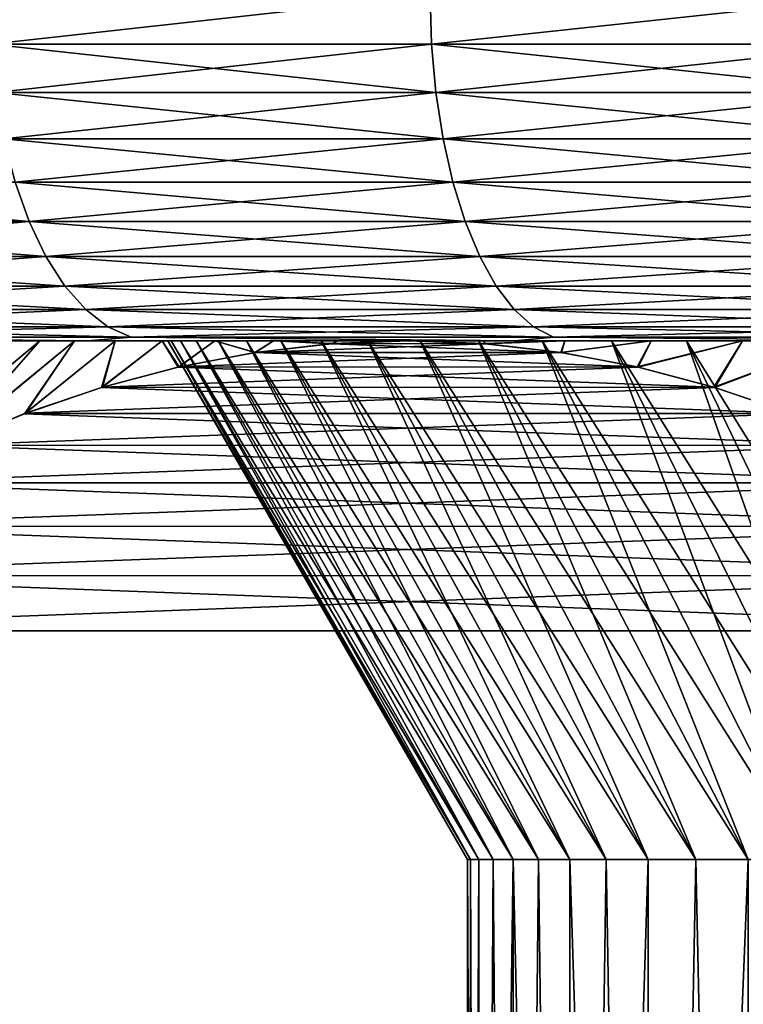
# Model space of a CAD drawing. Header units: metres. Extents: x -105 to 105, y -68 to 103.
# Tile 52 of 256: x -89.24 to -86.1, y 81.21 to 85.48. Entities that reach past the tile are written whole.
import ezdxf

# ---------------------------------------------------------------- set-up
doc = ezdxf.new("R2010")
doc.units = ezdxf.units.M
doc.layers.add('solid_FIT-BATH-150_SW0001', color=7, linetype='CONTINUOUS')

msp = doc.modelspace()

# ---------------------------------------------------------------- linework, layer by layer
at = {"layer": 'solid_FIT-BATH-150_SW0001'}
for points in [[(-87.462738, 85.585892, 26.585331), (-89.377739, 85.585892, 25.626722), (-89.370155, 85.372414, 25.613472)], [(-89.377419, 85.585892, -27.033895), (-87.462402, 85.585892, -27.992479), (-89.370155, 85.372414, -27.020468)], [(-87.462738, 85.585892, 26.585331), (-89.370155, 85.372414, 25.613472), (-87.456108, 85.372414, 26.571573)], [(-87.462402, 85.585892, -27.992479), (-87.456108, 85.372414, -27.978571), (-89.370155, 85.372414, -27.020468)], [(-85.48423, 85.585892, 27.404879), (-87.462738, 85.585892, 26.585331), (-87.456108, 85.372414, 26.571573)], [(-87.462402, 85.585892, -27.992479), (-85.483887, 85.585892, -28.812004), (-87.456108, 85.372414, -27.978571)], [(-85.48423, 85.585892, 27.404879), (-87.456108, 85.372414, 26.571573), (-85.478592, 85.372414, 27.390688)], [(-85.483887, 85.585892, -28.812004), (-85.478592, 85.372414, -28.797686), (-87.456108, 85.372414, -27.978571)], [(-87.437187, 85.163086, 26.530136), (-87.456108, 85.372414, 26.571573), (-89.370155, 85.372414, 25.613472)], [(-89.34832, 85.163086, 25.57349), (-87.437187, 85.163086, 26.530136), (-89.370155, 85.372414, 25.613472)], [(-89.34832, 85.163086, -26.980486), (-89.370155, 85.372414, -27.020468), (-87.456108, 85.372414, -27.978571)], [(-87.437187, 85.163086, -27.937134), (-89.34832, 85.163086, -26.980486), (-87.456108, 85.372414, -27.978571)], [(-85.462669, 85.163086, 27.348007), (-85.478592, 85.372414, 27.390688), (-87.456108, 85.372414, 26.571573)], [(-87.437187, 85.163086, 26.530136), (-85.462669, 85.163086, 27.348007), (-87.456108, 85.372414, 26.571573)], [(-87.437187, 85.163086, -27.937134), (-87.456108, 85.372414, -27.978571), (-85.478592, 85.372414, -28.797686)], [(-85.462669, 85.163086, -28.755005), (-87.437187, 85.163086, -27.937134), (-85.478592, 85.372414, -28.797686)], [(-87.406067, 84.962379, 26.461998), (-87.437187, 85.163086, 26.530136), (-89.34832, 85.163086, 25.57349)], [(-89.312424, 84.962379, 25.507744), (-87.406067, 84.962379, 26.461998), (-89.34832, 85.163086, 25.57349)], [(-89.312424, 84.962379, -26.914742), (-89.34832, 85.163086, -26.980486), (-87.437187, 85.163086, -27.937134)], [(-87.406067, 84.962379, -27.868994), (-89.312424, 84.962379, -26.914742), (-87.437187, 85.163086, -27.937134)], [(-85.436493, 84.962379, 27.277821), (-85.462669, 85.163086, 27.348007), (-87.437187, 85.163086, 26.530136)], [(-87.406067, 84.962379, 26.461998), (-85.436493, 84.962379, 27.277821), (-87.437187, 85.163086, 26.530136)], [(-87.406067, 84.962379, -27.868994), (-87.437187, 85.163086, -27.937134), (-85.462669, 85.163086, -28.755005)], [(-85.436493, 84.962379, -28.684818), (-87.406067, 84.962379, -27.868994), (-85.462669, 85.163086, -28.755005)], [(-87.363388, 84.774384, 26.368544), (-87.406067, 84.962379, 26.461998), (-89.312424, 84.962379, 25.507744)], [(-89.263184, 84.774384, 25.417574), (-87.363388, 84.774384, 26.368544), (-89.312424, 84.962379, 25.507744)], [(-89.263184, 84.774384, -26.82457), (-89.312424, 84.962379, -26.914742), (-87.406067, 84.962379, -27.868994)], [(-87.363388, 84.774384, -27.775541), (-89.263184, 84.774384, -26.82457), (-87.406067, 84.962379, -27.868994)], [(-85.400589, 84.774384, 27.181562), (-85.436493, 84.962379, 27.277821), (-87.406067, 84.962379, 26.461998)], [(-87.363388, 84.774384, 26.368544), (-85.400589, 84.774384, 27.181562), (-87.406067, 84.962379, 26.461998)], [(-87.363388, 84.774384, -27.775541), (-87.406067, 84.962379, -27.868994), (-85.436493, 84.962379, -28.684818)], [(-85.400589, 84.774384, -28.588558), (-87.363388, 84.774384, -27.775541), (-85.436493, 84.962379, -28.684818)], [(-89.201614, 84.602951, 25.304819), (-89.263184, 84.774384, 25.417574), (-91.090302, 84.774384, 24.333496)], [(-91.020844, 84.602951, 24.22542), (-89.201614, 84.602951, 25.304819), (-91.090302, 84.774384, 24.333496)], [(-89.201614, 84.602951, -26.711815), (-91.020844, 84.602951, -25.632418), (-89.263184, 84.774384, -26.82457)], [(-87.31002, 84.602951, 26.251684), (-87.363388, 84.774384, 26.368544), (-89.263184, 84.774384, 25.417574)], [(-89.201614, 84.602951, 25.304819), (-87.31002, 84.602951, 26.251684), (-89.263184, 84.774384, 25.417574)], [(-89.201614, 84.602951, -26.711815), (-89.263184, 84.774384, -26.82457), (-87.363388, 84.774384, -27.775541)], [(-87.31002, 84.602951, -27.65868), (-89.201614, 84.602951, -26.711815), (-87.363388, 84.774384, -27.775541)], [(-85.355698, 84.602951, 27.061192), (-85.400589, 84.774384, 27.181562), (-87.363388, 84.774384, 26.368544)], [(-87.31002, 84.602951, 26.251684), (-85.355698, 84.602951, 27.061192), (-87.363388, 84.774384, 26.368544)], [(-87.31002, 84.602951, -27.65868), (-87.363388, 84.774384, -27.775541), (-85.400589, 84.774384, -28.588558)], [(-85.355698, 84.602951, -28.468189), (-87.31002, 84.602951, -27.65868), (-85.400589, 84.774384, -28.588558)], [(-89.128967, 84.451561, 25.171778), (-89.201614, 84.602951, 25.304819), (-91.020844, 84.602951, 24.22542)], [(-90.938889, 84.451561, 24.097902), (-89.128967, 84.451561, 25.171778), (-91.020844, 84.602951, 24.22542)], [(-90.938889, 84.451561, -25.504898), (-91.020844, 84.602951, -25.632418), (-89.201614, 84.602951, -26.711815)], [(-89.128967, 84.451561, -26.578775), (-90.938889, 84.451561, -25.504898), (-89.201614, 84.602951, -26.711815)], [(-87.247047, 84.451561, 26.1138), (-87.31002, 84.602951, 26.251684), (-89.201614, 84.602951, 25.304819)], [(-89.128967, 84.451561, 25.171778), (-87.247047, 84.451561, 26.1138), (-89.201614, 84.602951, 25.304819)], [(-89.128967, 84.451561, -26.578775), (-89.201614, 84.602951, -26.711815), (-87.31002, 84.602951, -27.65868)], [(-87.247047, 84.451561, -27.520798), (-89.128967, 84.451561, -26.578775), (-87.31002, 84.602951, -27.65868)], [(-85.302719, 84.451561, 26.919168), (-85.355698, 84.602951, 27.061192), (-87.31002, 84.602951, 26.251684)], [(-87.247047, 84.451561, 26.1138), (-85.302719, 84.451561, 26.919168), (-87.31002, 84.602951, 26.251684)], [(-87.247047, 84.451561, -27.520798), (-87.31002, 84.602951, -27.65868), (-85.355698, 84.602951, -28.468189)], [(-85.302719, 84.451561, -28.326164), (-87.247047, 84.451561, -27.520798), (-85.355698, 84.602951, -28.468189)], [(-89.04673, 84.323311, 25.021168), (-89.128967, 84.451561, 25.171778), (-90.938889, 84.451561, 24.097902)], [(-90.846115, 84.323311, 23.953541), (-89.04673, 84.323311, 25.021168), (-90.938889, 84.451561, 24.097902)], [(-90.846115, 84.323311, -25.360538), (-90.938889, 84.451561, -25.504898), (-89.128967, 84.451561, -26.578775)], [(-89.04673, 84.323311, -26.428164), (-90.846115, 84.323311, -25.360538), (-89.128967, 84.451561, -26.578775)], [(-87.175766, 84.323311, 25.957706), (-87.247047, 84.451561, 26.1138), (-89.128967, 84.451561, 25.171778)], [(-89.04673, 84.323311, 25.021168), (-87.175766, 84.323311, 25.957706), (-89.128967, 84.451561, 25.171778)], [(-89.04673, 84.323311, -26.428164), (-89.128967, 84.451561, -26.578775), (-87.247047, 84.451561, -27.520798)], [(-87.175766, 84.323311, -27.364702), (-89.04673, 84.323311, -26.428164), (-87.247047, 84.451561, -27.520798)], [(-85.242752, 84.323311, 26.758385), (-85.302719, 84.451561, 26.919168), (-87.247047, 84.451561, 26.1138)], [(-87.175766, 84.323311, 25.957706), (-85.242752, 84.323311, 26.758385), (-87.247047, 84.451561, 26.1138)], [(-87.175766, 84.323311, -27.364702), (-87.247047, 84.451561, -27.520798), (-85.302719, 84.451561, -28.326164)], [(-85.242752, 84.323311, -28.165382), (-87.175766, 84.323311, -27.364702), (-85.302719, 84.451561, -28.326164)], [(-88.956573, 84.220818, 24.856056), (-89.04673, 84.323311, 25.021168), (-90.846115, 84.323311, 23.953541)], [(-90.744408, 84.220818, 23.795284), (-88.956573, 84.220818, 24.856056), (-90.846115, 84.323311, 23.953541)], [(-90.744408, 84.220818, -25.20228), (-90.846115, 84.323311, -25.360538), (-89.04673, 84.323311, -26.428164)], [(-88.956573, 84.220818, -26.263054), (-90.744408, 84.220818, -25.20228), (-89.04673, 84.323311, -26.428164)], [(-87.097618, 84.220818, 25.786585), (-87.175766, 84.323311, 25.957706), (-89.04673, 84.323311, 25.021168)], [(-88.956573, 84.220818, 24.856056), (-87.097618, 84.220818, 25.786585), (-89.04673, 84.323311, 25.021168)], [(-88.956573, 84.220818, -26.263054), (-89.04673, 84.323311, -26.428164), (-87.175766, 84.323311, -27.364702)], [(-87.097618, 84.220818, -27.193581), (-88.956573, 84.220818, -26.263054), (-87.175766, 84.323311, -27.364702)], [(-85.17701, 84.220818, 26.582125), (-85.242752, 84.323311, 26.758385), (-87.175766, 84.323311, 25.957706)], [(-87.097618, 84.220818, 25.786585), (-85.17701, 84.220818, 26.582125), (-87.175766, 84.323311, 25.957706)], [(-87.097618, 84.220818, -27.193581), (-87.175766, 84.323311, -27.364702), (-85.242752, 84.323311, -28.165382)], [(-85.17701, 84.220818, -27.989122), (-87.097618, 84.220818, -27.193581), (-85.242752, 84.323311, -28.165382)], [(-88.860336, 84.146164, 24.679815), (-88.956573, 84.220818, 24.856056), (-90.744408, 84.220818, 23.795284)], [(-90.635849, 84.146164, 23.626356), (-88.860336, 84.146164, 24.679815), (-90.744408, 84.220818, 23.795284)], [(-90.635849, 84.146164, -25.033354), (-90.744408, 84.220818, -25.20228), (-88.956573, 84.220818, -26.263054)], [(-88.860336, 84.146164, -26.086813), (-90.635849, 84.146164, -25.033354), (-88.956573, 84.220818, -26.263054)], [(-87.014198, 84.146164, 25.603928), (-87.097618, 84.220818, 25.786585), (-88.956573, 84.220818, 24.856056)], [(-88.860336, 84.146164, 24.679815), (-87.014198, 84.146164, 25.603928), (-88.956573, 84.220818, 24.856056)], [(-88.860336, 84.146164, -26.086813), (-88.956573, 84.220818, -26.263054), (-87.097618, 84.220818, -27.193581)], [(-87.014198, 84.146164, -27.010923), (-88.860336, 84.146164, -26.086813), (-87.097618, 84.220818, -27.193581)], [(-85.106834, 84.146164, 26.393982), (-85.17701, 84.220818, 26.582125), (-87.097618, 84.220818, 25.786585)], [(-87.014198, 84.146164, 25.603928), (-85.106834, 84.146164, 26.393982), (-87.097618, 84.220818, 25.786585)], [(-87.014198, 84.146164, -27.010923), (-87.097618, 84.220818, -27.193581), (-85.17701, 84.220818, -27.989122)], [(-85.106834, 84.146164, -27.800978), (-87.014198, 84.146164, -27.010923), (-85.17701, 84.220818, -27.989122)], [(-88.759987, 84.100883, 24.496038), (-88.860336, 84.146164, 24.679815), (-90.635849, 84.146164, 23.626356)], [(-90.522644, 84.100883, 23.450207), (-88.759987, 84.100883, 24.496038), (-90.635849, 84.146164, 23.626356)], [(-90.522644, 84.100883, -24.857203), (-90.635849, 84.146164, -25.033354), (-88.860336, 84.146164, -26.086813)], [(-88.759987, 84.100883, -25.903034), (-90.522644, 84.100883, -24.857203), (-88.860336, 84.146164, -26.086813)], [(-86.927216, 84.100883, 25.413458), (-87.014198, 84.146164, 25.603928), (-88.860336, 84.146164, 24.679815)], [(-88.759987, 84.100883, 24.496038), (-86.927216, 84.100883, 25.413458), (-88.860336, 84.146164, 24.679815)], [(-88.759987, 84.100883, -25.903034), (-88.860336, 84.146164, -26.086813), (-87.014198, 84.146164, -27.010923)], [(-86.927216, 84.100883, -26.820456), (-88.759987, 84.100883, -25.903034), (-87.014198, 84.146164, -27.010923)], [(-85.033661, 84.100883, 26.197794), (-85.106834, 84.146164, 26.393982), (-87.014198, 84.146164, 25.603928)], [(-86.927216, 84.100883, 25.413458), (-85.033661, 84.100883, 26.197794), (-87.014198, 84.146164, 25.603928)], [(-86.927216, 84.100883, -26.820456), (-87.014198, 84.146164, -27.010923), (-85.106834, 84.146164, -27.800978)], [(-85.033661, 84.100883, -27.60479), (-86.927216, 84.100883, -26.820456), (-85.106834, 84.146164, -27.800978)], [(-90.726234, 84.085892, 23.064831), (-88.948616, 84.085892, 24.149792), (-90.522644, 84.100883, 23.450207)], [(-88.944168, 84.085892, -25.559282), (-90.721992, 84.085892, -24.474634), (-90.522644, 84.100883, -24.857203)], [(-88.948616, 84.085892, 24.149792), (-88.759987, 84.100883, 24.496038), (-90.522644, 84.100883, 23.450207)], [(-88.944168, 84.085892, -25.559282), (-90.522644, 84.100883, -24.857203), (-88.759987, 84.100883, -25.903034)], [(-88.948616, 84.085892, 24.149792), (-87.096893, 84.085892, 25.101772), (-88.759987, 84.100883, 24.496038)], [(-87.092323, 84.085892, -26.510916), (-88.944168, 84.085892, -25.559282), (-88.759987, 84.100883, -25.903034)], [(-87.096893, 84.085892, 25.101772), (-86.927216, 84.100883, 25.413458), (-88.759987, 84.100883, 24.496038)], [(-87.092323, 84.085892, -26.510916), (-88.759987, 84.100883, -25.903034), (-86.927216, 84.100883, -26.820456)], [(-87.096893, 84.085892, 25.101772), (-85.181427, 84.085892, 25.915762), (-86.927216, 84.100883, 25.413458)], [(-85.176636, 84.085892, -27.324583), (-87.092323, 84.085892, -26.510916), (-86.927216, 84.100883, -26.820456)], [(-85.181427, 84.085892, 25.915762), (-85.033661, 84.100883, 26.197794), (-86.927216, 84.100883, 25.413458)], [(-85.176636, 84.085892, -27.324583), (-86.927216, 84.100883, -26.820456), (-85.033661, 84.100883, -27.60479)], [(-90.726234, 84.085892, 23.064831), (-89.279709, 84.085892, 1.8144), (-89.156288, 84.085892, 2.434646)], [(-90.726234, 84.085892, 23.064831), (-89.156288, 84.085892, 2.434646), (-89.005798, 84.085892, 3.049714)], [(-90.726234, 84.085892, 23.064831), (-89.005798, 84.085892, 3.049714), (-88.948616, 84.085892, 24.149792)], [(-88.944168, 84.085892, -25.559282), (-89.486176, 84.085892, -1.336291), (-90.721992, 84.085892, -24.474634)], [(-89.156288, 84.085892, 2.434646), (-89.898369, 83.467369, 2.491765), (-89.559273, 83.630569, 3.079098)], [(-89.156288, 84.085892, 2.434646), (-89.279709, 84.085892, 1.8144), (-89.898369, 83.467369, 2.491765)], [(-89.156288, 84.085892, -3.841643), (-89.553841, 83.632996, -4.495511), (-89.893333, 83.469963, -3.907482)], [(-89.279709, 84.085892, -3.221397), (-89.156288, 84.085892, -3.841643), (-89.893333, 83.469963, -3.907482)], [(-89.005798, 84.085892, 3.049714), (-89.559273, 83.630569, 3.079098), (-89.22274, 83.769035, 3.661999)], [(-89.005798, 84.085892, 3.049714), (-89.156288, 84.085892, 2.434646), (-89.559273, 83.630569, 3.079098)], [(-89.005798, 84.085892, -4.45671), (-89.217415, 83.771042, -5.078207), (-89.553841, 83.632996, -4.495511)], [(-89.156288, 84.085892, -3.841643), (-89.005798, 84.085892, -4.45671), (-89.553841, 83.632996, -4.495511)], [(-88.944168, 84.085892, -25.559282), (-89.444817, 84.085892, -1.966898), (-89.486176, 84.085892, -1.336291)], [(-88.944168, 84.085892, -25.559282), (-89.37587, 84.085892, -2.596342), (-89.444817, 84.085892, -1.966898)], [(-88.944168, 84.085892, -25.559282), (-89.279709, 84.085892, -3.221397), (-89.37587, 84.085892, -2.596342)], [(-88.944168, 84.085892, -25.559282), (-89.156288, 84.085892, -3.841643), (-89.279709, 84.085892, -3.221397)], [(-88.828979, 84.085892, 3.656434), (-89.22274, 83.769035, 3.661999), (-88.888214, 83.882599, 4.241414)], [(-88.828979, 84.085892, 3.656434), (-89.005798, 84.085892, 3.049714), (-89.22274, 83.769035, 3.661999)], [(-88.828979, 84.085892, -5.063431), (-88.883446, 83.884041, -5.656671), (-89.217415, 83.771042, -5.078207)], [(-89.005798, 84.085892, -4.45671), (-88.828979, 84.085892, -5.063431), (-89.217415, 83.771042, -5.078207)], [(-88.944168, 84.085892, -25.559282), (-89.005798, 84.085892, -4.45671), (-89.156288, 84.085892, -3.841643)], [(-88.944168, 84.085892, -25.559282), (-88.828979, 84.085892, -5.063431), (-89.005798, 84.085892, -4.45671)], [(-88.948616, 84.085892, 24.149792), (-89.005798, 84.085892, 3.049714), (-88.828979, 84.085892, 3.656434)], [(-88.948616, 84.085892, 24.149792), (-87.862251, 84.085892, 5.990537), (-87.557365, 84.085892, 6.546502)], [(-88.948616, 84.085892, 24.149792), (-87.557365, 84.085892, 6.546502), (-87.228333, 84.085892, 7.088523)], [(-88.948616, 84.085892, 24.149792), (-88.828979, 84.085892, 3.656434), (-88.625488, 84.085892, 4.255773)], [(-88.948616, 84.085892, 24.149792), (-88.625488, 84.085892, 4.255773), (-88.396126, 84.085892, 4.845695)], [(-88.948616, 84.085892, 24.149792), (-88.396126, 84.085892, 4.845695), (-88.141823, 84.085892, 5.42365)], [(-88.948616, 84.085892, 24.149792), (-88.141823, 84.085892, 5.42365), (-87.862251, 84.085892, 5.990537)], [(-88.948616, 84.085892, 24.149792), (-87.228333, 84.085892, 7.088523), (-87.096893, 84.085892, 25.101772)], [(-87.092323, 84.085892, -26.510916), (-88.828979, 84.085892, -5.063431), (-88.944168, 84.085892, -25.559282)], [(-88.625488, 84.085892, 4.255773), (-88.888214, 83.882599, 4.241414), (-88.555099, 83.971237, 4.818387)], [(-88.625488, 84.085892, 4.255773), (-88.828979, 84.085892, 3.656434), (-88.888214, 83.882599, 4.241414)], [(-88.625488, 84.085892, -5.662769), (-88.551231, 83.97213, -6.232083), (-88.883446, 83.884041, -5.656671)], [(-88.828979, 84.085892, -5.063431), (-88.625488, 84.085892, -5.662769), (-88.883446, 83.884041, -5.656671)], [(-87.092323, 84.085892, -26.510916), (-88.625488, 84.085892, -5.662769), (-88.828979, 84.085892, -5.063431)], [(-88.396126, 84.085892, 4.845695), (-88.625488, 84.085892, 4.255773), (-88.555099, 83.971237, 4.818387)], [(-88.625488, 84.085892, -5.662769), (-88.396126, 84.085892, -6.252692), (-88.551231, 83.97213, -6.232083)], [(-87.092323, 84.085892, -26.510916), (-88.396126, 84.085892, -6.252692), (-88.625488, 84.085892, -5.662769)], [(-88.599998, 84.085892, -0.703498), (-88.586128, 84.085892, -0.091665), (-87.300003, 81.834221, -0.703498)], [(-87.287613, 81.834221, -1.255324), (-88.599998, 84.085892, -0.703498), (-87.300003, 81.834221, -0.703498)], [(-88.599998, 84.085892, -0.703498), (-61.400002, 84.085892, -0.703498), (-61.413872, 84.085892, -0.091665)], [(-88.586128, 84.085892, -1.315332), (-61.400002, 84.085892, -0.703498), (-88.599998, 84.085892, -0.703498)], [(-88.599998, 84.085892, -0.703498), (-61.413872, 84.085892, -0.091665), (-88.586128, 84.085892, -0.091665)], [(-87.287613, 81.834221, -1.255324), (-88.586128, 84.085892, -1.315332), (-88.599998, 84.085892, -0.703498)], [(-88.586128, 84.085892, -0.091665), (-87.287613, 81.834221, -0.151673), (-87.300003, 81.834221, -0.703498)], [(-88.586128, 84.085892, -0.091665), (-88.545113, 84.085892, 0.516742), (-87.287613, 81.834221, -0.151673)], [(-61.413872, 84.085892, -1.315332), (-61.400002, 84.085892, -0.703498), (-88.586128, 84.085892, -1.315332)], [(-88.586128, 84.085892, -0.091665), (-61.413872, 84.085892, -0.091665), (-61.454884, 84.085892, 0.516742)], [(-88.586128, 84.085892, -0.091665), (-61.454884, 84.085892, 0.516742), (-88.545113, 84.085892, 0.516742)], [(-61.413872, 84.085892, -1.315332), (-88.586128, 84.085892, -1.315332), (-88.545113, 84.085892, -1.923738)], [(-87.250488, 81.834221, -1.806039), (-88.545113, 84.085892, -1.923738), (-88.586128, 84.085892, -1.315332)], [(-87.287613, 81.834221, -1.255324), (-87.250488, 81.834221, -1.806039), (-88.586128, 84.085892, -1.315332)], [(-88.396126, 84.085892, 4.845695), (-88.555099, 83.971237, 4.818387), (-88.222694, 84.03476, 5.394118)], [(-88.396126, 84.085892, -6.252692), (-88.219986, 84.035179, -6.80581), (-88.551231, 83.97213, -6.232083)], [(-88.545113, 84.085892, 0.516742), (-87.250488, 81.834221, 0.399042), (-87.287613, 81.834221, -0.151673)], [(-88.545113, 84.085892, 0.516742), (-88.476952, 84.085892, 1.121783), (-87.250488, 81.834221, 0.399042)], [(-88.545113, 84.085892, 0.516742), (-61.454884, 84.085892, 0.516742), (-61.523048, 84.085892, 1.121783)], [(-88.545113, 84.085892, 0.516742), (-61.523048, 84.085892, 1.121783), (-88.476952, 84.085892, 1.121783)], [(-61.454884, 84.085892, -1.923738), (-88.545113, 84.085892, -1.923738), (-88.476952, 84.085892, -2.52878)], [(-87.18869, 81.834221, -2.354534), (-88.476952, 84.085892, -2.52878), (-88.545113, 84.085892, -1.923738)], [(-61.413872, 84.085892, -1.315332), (-88.545113, 84.085892, -1.923738), (-61.454884, 84.085892, -1.923738)], [(-87.250488, 81.834221, -1.806039), (-87.18869, 81.834221, -2.354534), (-88.545113, 84.085892, -1.923738)], [(-88.476952, 84.085892, 1.121783), (-87.18869, 81.834221, 0.947538), (-87.250488, 81.834221, 0.399042)], [(-88.476952, 84.085892, 1.121783), (-88.381401, 84.085892, 1.72466), (-87.18869, 81.834221, 0.947538)], [(-88.476952, 84.085892, 1.121783), (-61.523048, 84.085892, 1.121783), (-61.618595, 84.085892, 1.72466)], [(-88.476952, 84.085892, 1.121783), (-61.618595, 84.085892, 1.72466), (-88.381401, 84.085892, 1.72466)], [(-61.523048, 84.085892, -2.52878), (-88.476952, 84.085892, -2.52878), (-88.381401, 84.085892, -3.131657)], [(-87.102341, 81.834221, -2.899706), (-88.381401, 84.085892, -3.131657), (-88.476952, 84.085892, -2.52878)], [(-61.454884, 84.085892, -1.923738), (-88.476952, 84.085892, -2.52878), (-61.523048, 84.085892, -2.52878)], [(-87.18869, 81.834221, -2.354534), (-87.102341, 81.834221, -2.899706), (-88.476952, 84.085892, -2.52878)], [(-88.141823, 84.085892, 5.42365), (-88.396126, 84.085892, 4.845695), (-88.222694, 84.03476, 5.394118)], [(-88.396126, 84.085892, -6.252692), (-88.141823, 84.085892, -6.830647), (-88.219986, 84.035179, -6.80581)], [(-87.092323, 84.085892, -26.510916), (-88.141823, 84.085892, -6.830647), (-88.396126, 84.085892, -6.252692)], [(-88.381401, 84.085892, 1.72466), (-87.102341, 81.834221, 1.492709), (-87.18869, 81.834221, 0.947538)], [(-88.381401, 84.085892, 1.72466), (-88.258904, 84.085892, 2.323146), (-87.102341, 81.834221, 1.492709)], [(-88.381401, 84.085892, 1.72466), (-61.618595, 84.085892, 1.72466), (-61.7411, 84.085892, 2.323146)], [(-88.381401, 84.085892, 1.72466), (-61.7411, 84.085892, 2.323146), (-88.258904, 84.085892, 2.323146)], [(-61.618595, 84.085892, -3.131657), (-88.381401, 84.085892, -3.131657), (-88.258904, 84.085892, -3.730142)], [(-86.991623, 81.834221, -3.440455), (-88.258904, 84.085892, -3.730142), (-88.381401, 84.085892, -3.131657)], [(-61.523048, 84.085892, -2.52878), (-88.381401, 84.085892, -3.131657), (-61.618595, 84.085892, -3.131657)], [(-87.102341, 81.834221, -2.899706), (-86.991623, 81.834221, -3.440455), (-88.381401, 84.085892, -3.131657)], [(-88.258904, 84.085892, 2.323146), (-86.991623, 81.834221, 2.033458), (-87.102341, 81.834221, 1.492709)], [(-88.258904, 84.085892, 2.323146), (-88.110001, 84.085892, 2.914156), (-86.991623, 81.834221, 2.033458)], [(-88.258904, 84.085892, 2.323146), (-61.7411, 84.085892, 2.323146), (-61.890003, 84.085892, 2.914156)], [(-88.258904, 84.085892, 2.323146), (-61.890003, 84.085892, 2.914156), (-88.110001, 84.085892, 2.914156)], [(-61.7411, 84.085892, -3.730142), (-88.258904, 84.085892, -3.730142), (-88.110001, 84.085892, -4.321153)], [(-86.856758, 81.834221, -3.975694), (-88.110001, 84.085892, -4.321153), (-88.258904, 84.085892, -3.730142)], [(-61.618595, 84.085892, -3.131657), (-88.258904, 84.085892, -3.730142), (-61.7411, 84.085892, -3.730142)], [(-86.991623, 81.834221, -3.440455), (-86.856758, 81.834221, -3.975694), (-88.258904, 84.085892, -3.730142)], [(-88.141823, 84.085892, 5.42365), (-88.222694, 84.03476, 5.394118), (-87.890007, 84.072952, 5.97035)], [(-86.894753, 84.035179, 7.69419), (-87.890007, 84.072952, 5.97035), (-88.222694, 84.03476, 5.394118)], [(-88.141823, 84.085892, -6.830647), (-87.888573, 84.07309, -7.379836), (-88.219986, 84.035179, -6.80581)], [(-87.224724, 84.072952, -8.52965), (-88.219986, 84.035179, -6.80581), (-87.888573, 84.07309, -7.379836)], [(-86.892036, 84.03476, -9.105882), (-88.219986, 84.035179, -6.80581), (-87.224724, 84.072952, -8.52965)], [(-87.862251, 84.085892, 5.990537), (-88.141823, 84.085892, 5.42365), (-87.890007, 84.072952, 5.97035)], [(-88.141823, 84.085892, -6.830647), (-87.862251, 84.085892, -7.397533), (-87.888573, 84.07309, -7.379836)], [(-87.092323, 84.085892, -26.510916), (-87.862251, 84.085892, -7.397533), (-88.141823, 84.085892, -6.830647)], [(-88.110001, 84.085892, 2.914156), (-86.856758, 81.834221, 2.568698), (-86.991623, 81.834221, 2.033458)], [(-88.110001, 84.085892, 2.914156), (-87.934319, 84.085892, 3.49904), (-86.856758, 81.834221, 2.568698)], [(-88.110001, 84.085892, 2.914156), (-61.890003, 84.085892, 2.914156), (-62.065685, 84.085892, 3.49904)], [(-88.110001, 84.085892, 2.914156), (-62.065685, 84.085892, 3.49904), (-87.934319, 84.085892, 3.49904)], [(-61.890003, 84.085892, -4.321153), (-88.110001, 84.085892, -4.321153), (-87.934319, 84.085892, -4.906037)], [(-86.698013, 81.834221, -4.504345), (-87.934319, 84.085892, -4.906037), (-88.110001, 84.085892, -4.321153)], [(-61.7411, 84.085892, -3.730142), (-88.110001, 84.085892, -4.321153), (-61.890003, 84.085892, -4.321153)], [(-86.856758, 81.834221, -3.975694), (-86.698013, 81.834221, -4.504345), (-88.110001, 84.085892, -4.321153)], [(-87.934319, 84.085892, 3.49904), (-86.698013, 81.834221, 3.097349), (-86.856758, 81.834221, 2.568698)], [(-87.934319, 84.085892, 3.49904), (-87.732666, 84.085892, 4.075489), (-86.698013, 81.834221, 3.097349)], [(-87.934319, 84.085892, 3.49904), (-62.065685, 84.085892, 3.49904), (-62.267334, 84.085892, 4.075489)], [(-87.934319, 84.085892, 3.49904), (-62.267334, 84.085892, 4.075489), (-87.732666, 84.085892, 4.075489)], [(-62.065685, 84.085892, -4.906037), (-87.934319, 84.085892, -4.906037), (-87.732666, 84.085892, -5.482485)], [(-86.515717, 81.834221, -5.025343), (-87.732666, 84.085892, -5.482485), (-87.934319, 84.085892, -4.906037)], [(-61.890003, 84.085892, -4.321153), (-87.934319, 84.085892, -4.906037), (-62.065685, 84.085892, -4.906037)], [(-86.698013, 81.834221, -4.504345), (-86.515717, 81.834221, -5.025343), (-87.934319, 84.085892, -4.906037)], [(-87.862251, 84.085892, 5.990537), (-87.890007, 84.072952, 5.97035), (-87.557365, 84.085892, 6.546502)], [(-87.226166, 84.07309, 7.120164), (-87.557365, 84.085892, 6.546502), (-87.890007, 84.072952, 5.97035)], [(-86.894753, 84.035179, 7.69419), (-87.226166, 84.07309, 7.120164), (-87.890007, 84.072952, 5.97035)], [(-87.862251, 84.085892, -7.397533), (-87.557365, 84.085892, -7.953498), (-87.888573, 84.07309, -7.379836)], [(-87.224724, 84.072952, -8.52965), (-87.888573, 84.07309, -7.379836), (-87.557365, 84.085892, -7.953498)], [(-87.092323, 84.085892, -26.510916), (-87.557365, 84.085892, -7.953498), (-87.862251, 84.085892, -7.397533)], [(-87.732666, 84.085892, 4.075489), (-86.515717, 81.834221, 3.618346), (-86.698013, 81.834221, 3.097349)], [(-87.732666, 84.085892, 4.075489), (-87.505745, 84.085892, 4.641154), (-86.515717, 81.834221, 3.618346)], [(-87.732666, 84.085892, 4.075489), (-62.267334, 84.085892, 4.075489), (-62.494251, 84.085892, 4.641153)], [(-87.732666, 84.085892, 4.075489), (-62.494251, 84.085892, 4.641153), (-87.505745, 84.085892, 4.641154)], [(-62.267334, 84.085892, -5.482485), (-87.732666, 84.085892, -5.482485), (-87.505745, 84.085892, -6.04815)], [(-86.310219, 81.834221, -5.537638), (-87.505745, 84.085892, -6.04815), (-87.732666, 84.085892, -5.482485)], [(-62.065685, 84.085892, -4.906037), (-87.732666, 84.085892, -5.482485), (-62.267334, 84.085892, -5.482485)], [(-86.515717, 81.834221, -5.025343), (-86.310219, 81.834221, -5.537638), (-87.732666, 84.085892, -5.482485)], [(-87.228333, 84.085892, 7.088523), (-87.557365, 84.085892, 6.546502), (-87.226166, 84.07309, 7.120164)], [(-87.228333, 84.085892, -8.495521), (-87.224724, 84.072952, -8.52965), (-87.557365, 84.085892, -7.953498)], [(-87.092323, 84.085892, -26.510916), (-87.228333, 84.085892, -8.495521), (-87.557365, 84.085892, -7.953498)], [(-87.505745, 84.085892, 4.641154), (-86.310219, 81.834221, 4.130641), (-86.515717, 81.834221, 3.618346)], [(-87.505745, 84.085892, 4.641154), (-87.253075, 84.085892, 5.197351), (-86.310219, 81.834221, 4.130641)], [(-87.505745, 84.085892, 4.641154), (-62.494251, 84.085892, 4.641153), (-62.746922, 84.085892, 5.197351)], [(-87.505745, 84.085892, 4.641154), (-62.746922, 84.085892, 5.197351), (-87.253075, 84.085892, 5.197351)], [(-62.494251, 84.085892, -6.048151), (-87.505745, 84.085892, -6.04815), (-87.253075, 84.085892, -6.604348)], [(-86.081955, 81.834221, -6.040197), (-87.253075, 84.085892, -6.604348), (-87.505745, 84.085892, -6.04815)], [(-62.267334, 84.085892, -5.482485), (-87.505745, 84.085892, -6.04815), (-62.494251, 84.085892, -6.048151)], [(-86.310219, 81.834221, -5.537638), (-86.081955, 81.834221, -6.040197), (-87.505745, 84.085892, -6.04815)], [(-87.253075, 84.085892, 5.197351), (-86.081955, 81.834221, 4.633201), (-86.310219, 81.834221, 4.130641)], [(-87.253075, 84.085892, 5.197351), (-86.976013, 84.085892, 5.741259), (-86.081955, 81.834221, 4.633201)], [(-87.253075, 84.085892, 5.197351), (-62.746922, 84.085892, 5.197351), (-63.023983, 84.085892, 5.741259)], [(-87.253075, 84.085892, 5.197351), (-63.023983, 84.085892, 5.741259), (-86.976013, 84.085892, 5.741259)], [(-62.746922, 84.085892, -6.604348), (-87.253075, 84.085892, -6.604348), (-86.976013, 84.085892, -7.148255)], [(-85.831367, 81.834221, -6.532011), (-86.976013, 84.085892, -7.148255), (-87.253075, 84.085892, -6.604348)], [(-62.494251, 84.085892, -6.048151), (-87.253075, 84.085892, -6.604348), (-62.746922, 84.085892, -6.604348)], [(-86.081955, 81.834221, -6.040197), (-85.831367, 81.834221, -6.532011), (-87.253075, 84.085892, -6.604348)], [(-86.877174, 84.085892, 7.614079), (-87.228333, 84.085892, 7.088523), (-87.226166, 84.07309, 7.120164)], [(-87.096893, 84.085892, 25.101772), (-87.228333, 84.085892, 7.088523), (-86.877174, 84.085892, 7.614079)], [(-87.228333, 84.085892, -8.495521), (-86.877174, 84.085892, -9.021076), (-87.224724, 84.072952, -8.52965)], [(-87.092323, 84.085892, -26.510916), (-86.877174, 84.085892, -9.021076), (-87.228333, 84.085892, -8.495521)], [(-86.877174, 84.085892, 7.614079), (-87.226166, 84.07309, 7.120164), (-86.894753, 84.035179, 7.69419)], [(-86.877174, 84.085892, -9.021076), (-86.892036, 84.03476, -9.105882), (-87.224724, 84.072952, -8.52965)], [(-87.096893, 84.085892, 25.101772), (-86.877174, 84.085892, 7.614079), (-86.503807, 84.085892, 8.123287)], [(-87.096893, 84.085892, 25.101772), (-86.503807, 84.085892, 8.123287), (-86.107597, 84.085892, 8.616882)], [(-87.096893, 84.085892, 25.101772), (-86.107597, 84.085892, 8.616882), (-85.6903, 84.085892, 9.092782)], [(-87.096893, 84.085892, 25.101772), (-85.6903, 84.085892, 9.092782), (-85.253273, 84.085892, 9.549273)], [(-87.096893, 84.085892, 25.101772), (-85.253273, 84.085892, 9.549273), (-85.181427, 84.085892, 25.915762)], [(-85.176636, 84.085892, -27.324583), (-86.877174, 84.085892, -9.021076), (-87.092323, 84.085892, -26.510916)], [(-86.976013, 84.085892, 5.741259), (-85.831367, 81.834221, 5.125014), (-86.081955, 81.834221, 4.633201)], [(-86.976013, 84.085892, 5.741259), (-86.67511, 84.085892, 6.271487), (-85.831367, 81.834221, 5.125014)], [(-86.976013, 84.085892, 5.741259), (-63.023983, 84.085892, 5.741259), (-63.324894, 84.085892, 6.271487)], [(-86.976013, 84.085892, 5.741259), (-63.324894, 84.085892, 6.271487), (-86.67511, 84.085892, 6.271487)], [(-63.023983, 84.085892, -7.148255), (-86.976013, 84.085892, -7.148255), (-86.67511, 84.085892, -7.678483)], [(-85.55896, 81.834221, -7.012087), (-86.67511, 84.085892, -7.678483), (-86.976013, 84.085892, -7.148255)], [(-62.746922, 84.085892, -6.604348), (-86.976013, 84.085892, -7.148255), (-63.023983, 84.085892, -7.148255)], [(-85.831367, 81.834221, -6.532011), (-85.55896, 81.834221, -7.012087), (-86.976013, 84.085892, -7.148255)], [(-86.503807, 84.085892, 8.123287), (-86.894753, 84.035179, 7.69419), (-86.563507, 83.97213, 8.267918)], [(-86.503807, 84.085892, 8.123287), (-86.877174, 84.085892, 7.614079), (-86.894753, 84.035179, 7.69419)], [(-86.503807, 84.085892, -9.530284), (-86.559639, 83.971237, -9.681613), (-86.892036, 84.03476, -9.105882)], [(-86.877174, 84.085892, -9.021076), (-86.503807, 84.085892, -9.530284), (-86.892036, 84.03476, -9.105882)], [(-85.176636, 84.085892, -27.324583), (-86.503807, 84.085892, -9.530284), (-86.877174, 84.085892, -9.021076)], [(-86.67511, 84.085892, 6.271487), (-85.55896, 81.834221, 5.60509), (-85.831367, 81.834221, 5.125014)], [(-86.67511, 84.085892, 6.271487), (-86.350029, 84.085892, 6.788831), (-85.55896, 81.834221, 5.60509)], [(-86.67511, 84.085892, 6.271487), (-63.324894, 84.085892, 6.271487), (-63.649971, 84.085892, 6.788831)], [(-86.67511, 84.085892, 6.271487), (-63.649971, 84.085892, 6.788831), (-86.350029, 84.085892, 6.788831)], [(-63.324894, 84.085892, -7.678483), (-86.67511, 84.085892, -7.678483), (-86.350029, 84.085892, -8.195828)], [(-85.265297, 81.834221, -7.479459), (-86.350029, 84.085892, -8.195828), (-86.67511, 84.085892, -7.678483)], [(-63.023983, 84.085892, -7.148255), (-86.67511, 84.085892, -7.678483), (-63.324894, 84.085892, -7.678483)], [(-85.55896, 81.834221, -7.012087), (-85.265297, 81.834221, -7.479459), (-86.67511, 84.085892, -7.678483)], [(-86.107597, 84.085892, 8.616882), (-86.563507, 83.97213, 8.267918), (-86.231293, 83.884041, 8.843329)], [(-86.107597, 84.085892, 8.616882), (-86.503807, 84.085892, 8.123287), (-86.563507, 83.97213, 8.267918)], [(-86.107597, 84.085892, -10.023879), (-86.226524, 83.882599, -10.258586), (-86.559639, 83.971237, -9.681613)], [(-86.503807, 84.085892, -9.530284), (-86.107597, 84.085892, -10.023879), (-86.559639, 83.971237, -9.681613)], [(-85.176636, 84.085892, -27.324583), (-86.107597, 84.085892, -10.023879), (-86.503807, 84.085892, -9.530284)], [(-86.350029, 84.085892, 6.788831), (-85.265297, 81.834221, 6.072463), (-85.55896, 81.834221, 5.60509)], [(-86.350029, 84.085892, 6.788831), (-86.002686, 84.085892, 7.290304), (-85.265297, 81.834221, 6.072463)], [(-86.350029, 84.085892, 6.788831), (-63.649971, 84.085892, 6.788831), (-63.997314, 84.085892, 7.290304)], [(-86.350029, 84.085892, 6.788831), (-63.997314, 84.085892, 7.290304), (-86.002686, 84.085892, 7.290304)], [(-63.649971, 84.085892, -8.195828), (-86.350029, 84.085892, -8.195828), (-86.002686, 84.085892, -8.697301)], [(-84.950958, 81.834221, -7.933187), (-86.002686, 84.085892, -8.697301), (-86.350029, 84.085892, -8.195828)], [(-63.324894, 84.085892, -7.678483), (-86.350029, 84.085892, -8.195828), (-63.649971, 84.085892, -8.195828)], [(-85.265297, 81.834221, -7.479459), (-84.950958, 81.834221, -7.933187), (-86.350029, 84.085892, -8.195828)], [(-85.6903, 84.085892, 9.092782), (-86.231293, 83.884041, 8.843329), (-85.897316, 83.771042, 9.421793)], [(-85.6903, 84.085892, 9.092782), (-86.107597, 84.085892, 8.616882), (-86.231293, 83.884041, 8.843329)], [(-85.6903, 84.085892, -10.499779), (-85.891998, 83.769035, -10.838001), (-86.226524, 83.882599, -10.258586)], [(-86.107597, 84.085892, -10.023879), (-85.6903, 84.085892, -10.499779), (-86.226524, 83.882599, -10.258586)], [(-85.176636, 84.085892, -27.324583), (-85.6903, 84.085892, -10.499779), (-86.107597, 84.085892, -10.023879)], [(-86.563507, 83.97213, 8.267918), (-88.222694, 84.03476, 5.394118), (-88.555099, 83.971237, 4.818387)], [(-86.892036, 84.03476, -9.105882), (-88.551231, 83.97213, -6.232083), (-88.219986, 84.035179, -6.80581)], [(-86.559639, 83.971237, -9.681613), (-88.551231, 83.97213, -6.232083), (-86.892036, 84.03476, -9.105882)], [(-86.563507, 83.97213, 8.267918), (-86.894753, 84.035179, 7.69419), (-88.222694, 84.03476, 5.394118)], [(-86.231293, 83.884041, 8.843329), (-88.555099, 83.971237, 4.818387), (-88.888214, 83.882599, 4.241414)], [(-86.559639, 83.971237, -9.681613), (-88.883446, 83.884041, -5.656671), (-88.551231, 83.97213, -6.232083)], [(-86.226524, 83.882599, -10.258586), (-88.883446, 83.884041, -5.656671), (-86.559639, 83.971237, -9.681613)], [(-86.231293, 83.884041, 8.843329), (-86.563507, 83.97213, 8.267918), (-88.555099, 83.971237, 4.818387)], [(-85.897316, 83.771042, 9.421793), (-88.888214, 83.882599, 4.241414), (-89.22274, 83.769035, 3.661999)], [(-86.226524, 83.882599, -10.258586), (-89.217415, 83.771042, -5.078207), (-88.883446, 83.884041, -5.656671)], [(-85.891998, 83.769035, -10.838001), (-89.217415, 83.771042, -5.078207), (-86.226524, 83.882599, -10.258586)], [(-85.897316, 83.771042, 9.421793), (-86.231293, 83.884041, 8.843329), (-88.888214, 83.882599, 4.241414)], [(-85.560898, 83.632996, 10.004489), (-89.22274, 83.769035, 3.661999), (-89.559273, 83.630569, 3.079098)], [(-85.891998, 83.769035, -10.838001), (-89.553841, 83.632996, -4.495511), (-89.217415, 83.771042, -5.078207)], [(-85.555458, 83.630569, -11.420902), (-89.553841, 83.632996, -4.495511), (-85.891998, 83.769035, -10.838001)], [(-85.560898, 83.632996, 10.004489), (-85.897316, 83.771042, 9.421793), (-89.22274, 83.769035, 3.661999)], [(-85.221397, 83.469963, 10.592519), (-89.559273, 83.630569, 3.079098), (-89.898369, 83.467369, 2.491765)], [(-85.555458, 83.630569, -11.420902), (-89.893333, 83.469963, -3.907482), (-89.553841, 83.632996, -4.495511)], [(-85.216362, 83.467369, -12.008235), (-89.893333, 83.469963, -3.907482), (-85.555458, 83.630569, -11.420902)], [(-85.221397, 83.469963, 10.592519), (-85.560898, 83.632996, 10.004489), (-89.559273, 83.630569, 3.079098)], [(-84.877892, 83.281525, 11.18749), (-89.898369, 83.467369, 2.491765), (-90.240891, 83.279175, 1.89851)], [(-85.216362, 83.467369, -12.008235), (-90.236847, 83.281525, -3.31251), (-89.893333, 83.469963, -3.907482)], [(-84.873848, 83.279175, -12.60149), (-90.236847, 83.281525, -3.31251), (-85.216362, 83.467369, -12.008235)], [(-84.877892, 83.281525, 11.18749), (-85.221397, 83.469963, 10.592519), (-89.898369, 83.467369, 2.491765)], [(-84.529091, 83.06723, 11.791627), (-90.240891, 83.279175, 1.89851), (-90.587997, 83.065773, 1.297301)], [(-84.873848, 83.279175, -12.60149), (-90.58564, 83.06723, -2.708373), (-90.236847, 83.281525, -3.31251)], [(-84.526741, 83.065773, -13.2027), (-90.58564, 83.06723, -2.708373), (-84.873848, 83.279175, -12.60149)], [(-84.529091, 83.06723, 11.791627), (-84.877892, 83.281525, 11.18749), (-90.240891, 83.279175, 1.89851)], [(-84.529091, 83.06723, 11.791627), (-90.587997, 83.065773, 1.297301), (-90.939308, 82.82724, 0.688814)], [(-84.529091, 83.06723, 11.791627), (-90.939308, 82.82724, 0.688814), (-84.17543, 82.82724, 12.404189)], [(-84.17543, 82.82724, -13.811186), (-90.939308, 82.82724, -2.095811), (-90.58564, 83.06723, -2.708373)], [(-84.17543, 82.82724, -13.811186), (-90.58564, 83.06723, -2.708373), (-84.526741, 83.065773, -13.2027)], [(-84.17543, 82.82724, 12.404189), (-90.939308, 82.82724, 0.688814), (-90.939308, 69.644539, 0.688814)], [(-84.17543, 69.644539, -13.811186), (-90.939308, 69.644539, -2.095811), (-90.939308, 82.82724, -2.095811)], [(-84.17543, 69.644539, -13.811186), (-90.939308, 82.82724, -2.095811), (-84.17543, 82.82724, -13.811186)], [(-84.17543, 82.82724, 12.404189), (-90.939308, 69.644539, 0.688814), (-84.17543, 69.644539, 12.404189)], [(-87.250488, 81.834221, 0.399042), (-87.25032, 71.085892, 0.400393), (-87.300003, 71.085892, -0.703498)], [(-87.300003, 81.834221, -0.703498), (-87.300003, 71.085892, -0.703498), (-87.25032, 71.085892, -1.807373)], [(-87.287613, 81.834221, -0.151673), (-87.300003, 71.085892, -0.703498), (-87.300003, 81.834221, -0.703498)], [(-87.287613, 81.834221, -0.151673), (-87.250488, 81.834221, 0.399042), (-87.300003, 71.085892, -0.703498)], [(-87.287613, 81.834221, -1.255324), (-87.300003, 81.834221, -0.703498), (-87.25032, 71.085892, -1.807373)], [(-87.287613, 81.834221, -1.255324), (-87.25032, 71.085892, -1.807373), (-87.250488, 81.834221, -1.806039)], [(-87.250488, 81.834221, 0.399042), (-87.18869, 81.834221, 0.947538), (-87.25032, 71.085892, 0.400393)], [(-87.250488, 81.834221, -1.806039), (-87.25032, 71.085892, -1.807373), (-87.18869, 81.834221, -2.354534)], [(-87.102341, 81.834221, 1.492709), (-87.102325, 71.085892, 1.492555), (-87.25032, 71.085892, 0.400393)], [(-87.18869, 81.834221, 0.947538), (-87.102341, 81.834221, 1.492709), (-87.25032, 71.085892, 0.400393)], [(-87.18869, 81.834221, -2.354534), (-87.25032, 71.085892, -1.807373), (-87.102333, 71.085892, -2.899518)], [(-87.18869, 81.834221, -2.354534), (-87.102333, 71.085892, -2.899518), (-87.102341, 81.834221, -2.899706)], [(-87.102341, 81.834221, 1.492709), (-86.991623, 81.834221, 2.033458), (-87.102325, 71.085892, 1.492555)], [(-87.102341, 81.834221, -2.899706), (-87.102333, 71.085892, -2.899518), (-86.856911, 71.085892, -3.975021)], [(-87.102341, 81.834221, -2.899706), (-86.856911, 71.085892, -3.975021), (-86.991623, 81.834221, -3.440455)], [(-86.991623, 81.834221, 2.033458), (-86.856895, 71.085892, 2.568079), (-87.102325, 71.085892, 1.492555)], [(-86.991623, 81.834221, 2.033458), (-86.856758, 81.834221, 2.568698), (-86.856895, 71.085892, 2.568079)], [(-86.991623, 81.834221, -3.440455), (-86.856911, 71.085892, -3.975021), (-86.856758, 81.834221, -3.975694)], [(-86.856758, 81.834221, -3.975694), (-86.856911, 71.085892, -3.975021), (-86.515396, 71.085892, -5.026103)], [(-86.515717, 81.834221, 3.618346), (-86.515358, 71.085892, 3.619195), (-86.856895, 71.085892, 2.568079)], [(-86.698013, 81.834221, 3.097349), (-86.515717, 81.834221, 3.618346), (-86.856895, 71.085892, 2.568079)], [(-86.856758, 81.834221, 2.568698), (-86.698013, 81.834221, 3.097349), (-86.856895, 71.085892, 2.568079)], [(-86.856758, 81.834221, -3.975694), (-86.515396, 71.085892, -5.026103), (-86.698013, 81.834221, -4.504345)], [(-86.698013, 81.834221, -4.504345), (-86.515396, 71.085892, -5.026103), (-86.515717, 81.834221, -5.025343)], [(-86.515717, 81.834221, 3.618346), (-86.310219, 81.834221, 4.130641), (-86.515358, 71.085892, 3.619195)], [(-86.515717, 81.834221, -5.025343), (-86.515396, 71.085892, -5.026103), (-86.310219, 81.834221, -5.537638)], [(-86.310219, 81.834221, -5.537638), (-86.515396, 71.085892, -5.026103), (-86.081779, 71.085892, -6.040457)], [(-86.081955, 81.834221, 4.633201), (-86.081741, 71.085892, 4.633541), (-86.515358, 71.085892, 3.619195)], [(-86.310219, 81.834221, 4.130641), (-86.081955, 81.834221, 4.633201), (-86.515358, 71.085892, 3.619195)], [(-86.310219, 81.834221, -5.537638), (-86.081779, 71.085892, -6.040457), (-86.081955, 81.834221, -6.040197)]]:
    msp.add_3dface(points, dxfattribs=at)

doc.saveas('drawing.dxf')
